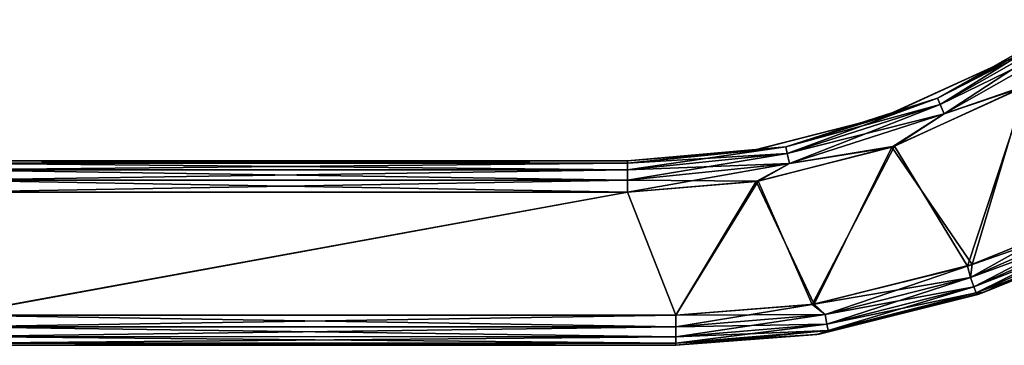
# Model space of a CAD drawing. Header units: millimetres. Extents: x -110 to 119, y -127 to 212.
# Tile 172 of 186: x 16 to 48, y 154 to 164. Entities that reach past the tile are written whole.
import ezdxf

# ---------------------------------------------------------------- set-up
doc = ezdxf.new("R2010")
doc.units = ezdxf.units.MM
doc.header["$LTSCALE"] = 26.699852
for name, color, linetype in [('240', 7, 'CONTINUOUS'), ('261', 7, 'CONTINUOUS'), ('262', 7, 'CONTINUOUS'), ('264', 7, 'CONTINUOUS'), ('265', 7, 'CONTINUOUS'), ('267', 7, 'CONTINUOUS'), ('304', 7, 'CONTINUOUS'), ('306', 7, 'CONTINUOUS'), ('313', 7, 'CONTINUOUS'), ('314', 7, 'CONTINUOUS'), ('346', 7, 'CONTINUOUS'), ('347', 7, 'CONTINUOUS'), ('354', 7, 'CONTINUOUS'), ('355', 7, 'CONTINUOUS')]:
    doc.layers.add(name, color=color, linetype=linetype)

msp = doc.modelspace()

# ---------------------------------------------------------------- linework, layer by layer
at = {"layer": '240', "color": 7, "linetype": 'CONTINUOUS', "true_color": 0xa2afbf}
for points in [[(48.27, 161.955, 3.391), (43.958, 159.971, 3.358), (46.34, 156.077, 3.293), (48.27, 161.955, 3.391)], [(49.02, 157.157, 3.311), (48.27, 161.955, 3.391), (46.34, 156.077, 3.293), (49.02, 157.157, 3.311)], [(43.958, 159.971, 3.358), (39.531, 158.832, 3.339), (41.283, 154.823, 3.272), (43.958, 159.971, 3.358)], [(46.34, 156.077, 3.293), (43.958, 159.971, 3.358), (41.283, 154.823, 3.272), (46.34, 156.077, 3.293)], [(39.531, 158.832, 3.339), (35.29, 158.483, 3.333), (36.858, 154.483, 3.266), (39.531, 158.832, 3.339)], [(41.283, 154.823, 3.272), (39.531, 158.832, 3.339), (36.858, 154.483, 3.266), (41.283, 154.823, 3.272)], [(35.29, 158.483, 3.333), (13.068, 158.483, 3.333), (13.403, 154.483, 3.266), (35.29, 158.483, 3.333)], [(36.858, 154.483, 3.266), (35.29, 158.483, 3.333), (13.403, 154.483, 3.266), (36.858, 154.483, 3.266)]]:
    msp.add_3dface(points, dxfattribs=at)
at = {"layer": '261', "color": 7, "linetype": 'CONTINUOUS', "true_color": 0xa2afbf}
for points in [[(13.065, 159.5, -2.333), (13.065, 159.5, 2.333), (35.29, 159.5, 2.333), (13.065, 159.5, -2.333)], [(35.29, 159.5, -2.333), (13.065, 159.5, -2.333), (35.29, 159.5, 2.333), (35.29, 159.5, -2.333)]]:
    msp.add_3dface(points, dxfattribs=at)
at = {"layer": '262', "color": 7, "linetype": 'CONTINUOUS', "true_color": 0xa2afbf}
for points in [[(43.549, 160.904, -2.358), (43.625, 160.93, 2.358), (47.712, 162.804, -2.39), (43.549, 160.904, -2.358)], [(43.625, 160.93, 2.358), (47.771, 162.838, 2.391), (47.712, 162.804, -2.39), (43.625, 160.93, 2.358)], [(39.31, 159.825, -2.339), (39.368, 159.835, 2.339), (43.549, 160.904, -2.358), (39.31, 159.825, -2.339)], [(39.368, 159.835, 2.339), (43.625, 160.93, 2.358), (43.549, 160.904, -2.358), (39.368, 159.835, 2.339)], [(35.29, 159.5, -2.333), (35.29, 159.5, 2.333), (39.368, 159.835, 2.339), (35.29, 159.5, -2.333)], [(35.29, 159.5, -2.333), (39.368, 159.835, 2.339), (39.31, 159.825, -2.339), (35.29, 159.5, -2.333)]]:
    msp.add_3dface(points, dxfattribs=at)
at = {"layer": '264', "color": 7, "linetype": 'CONTINUOUS', "true_color": 0xa2afbf}
for points in [[(13.403, 153.5, 2.267), (13.403, 153.5, 1.974), (36.858, 153.5, -2.267), (13.403, 153.5, 2.267)], [(36.858, 153.5, 2.267), (13.403, 153.5, 2.267), (36.858, 153.5, -2.267), (36.858, 153.5, 2.267)], [(13.403, 153.5, 1.974), (13.403, 153.5, 0.986), (36.858, 153.5, -2.267), (13.403, 153.5, 1.974)], [(13.403, 153.5, 0.986), (13.403, 153.5), (36.858, 153.5, -2.267), (13.403, 153.5, 0.986)], [(36.858, 153.5, -2.267), (13.403, 153.5), (13.403, 153.5, -0.986), (36.858, 153.5, -2.267)], [(13.403, 153.5, -2.267), (36.858, 153.5, -2.267), (13.403, 153.5, -1.974), (13.403, 153.5, -2.267)], [(13.403, 153.5, -1.974), (36.858, 153.5, -2.267), (13.403, 153.5, -0.986), (13.403, 153.5, -1.974)]]:
    msp.add_3dface(points, dxfattribs=at)
at = {"layer": '265', "color": 7, "linetype": 'CONTINUOUS', "true_color": 0xa2afbf}
for points in [[(49.44, 156.266, 2.311), (46.667, 155.149, 2.293), (46.823, 155.203, -2.294), (49.44, 156.266, 2.311)], [(49.577, 156.33, -2.312), (49.44, 156.266, 2.311), (46.823, 155.203, -2.294), (49.577, 156.33, -2.312)], [(46.823, 155.203, -2.294), (46.667, 155.149, 2.293), (41.511, 153.863, -2.272), (46.823, 155.203, -2.294)], [(46.667, 155.149, 2.293), (41.436, 153.851, 2.272), (41.511, 153.863, -2.272), (46.667, 155.149, 2.293)], [(36.858, 153.5, 2.267), (36.858, 153.5, -2.267), (41.511, 153.863, -2.272), (36.858, 153.5, 2.267)], [(41.436, 153.851, 2.272), (36.858, 153.5, 2.267), (41.511, 153.863, -2.272), (41.436, 153.851, 2.272)]]:
    msp.add_3dface(points, dxfattribs=at)
at = {"layer": '267', "color": 7, "linetype": 'CONTINUOUS', "true_color": 0xa2afbf}
for points in [[(48.208, 161.92, -3.39), (46.491, 156.13, -3.294), (43.879, 159.943, -3.357), (48.208, 161.92, -3.39)], [(49.153, 157.219, -3.312), (46.491, 156.13, -3.294), (48.208, 161.92, -3.39), (49.153, 157.219, -3.312)], [(43.879, 159.943, -3.357), (41.355, 154.834, -3.272), (39.47, 158.822, -3.339), (43.879, 159.943, -3.357)], [(46.491, 156.13, -3.294), (41.355, 154.834, -3.272), (43.879, 159.943, -3.357), (46.491, 156.13, -3.294)], [(39.47, 158.822, -3.339), (36.858, 154.483, -3.266), (35.29, 158.483, -3.333), (39.47, 158.822, -3.339)], [(41.355, 154.834, -3.272), (36.858, 154.483, -3.266), (39.47, 158.822, -3.339), (41.355, 154.834, -3.272)], [(13.068, 158.483, -3.333), (35.29, 158.483, -3.333), (13.337, 154.483, -3.266), (13.068, 158.483, -3.333)], [(13.337, 154.483, -3.266), (35.29, 158.483, -3.333), (13.403, 154.483, -3.266), (13.337, 154.483, -3.266)], [(36.858, 154.483, -3.266), (13.403, 154.483, -3.266), (35.29, 158.483, -3.333), (36.858, 154.483, -3.266)]]:
    msp.add_3dface(points, dxfattribs=at)
at = {"layer": '304', "color": 7, "linetype": 'CONTINUOUS', "true_color": 0xa2afbf}
for points in [[(13.065, 159.5, -2.333), (35.29, 159.5, -2.333), (35.29, 159.423, -2.719), (13.065, 159.5, -2.333)], [(13.065, 159.5, -2.333), (35.29, 159.423, -2.719), (13.068, 159.422, -2.72), (13.065, 159.5, -2.333)], [(35.29, 159.423, -2.719), (35.29, 159.201, -3.046), (13.068, 159.422, -2.72), (35.29, 159.423, -2.719)], [(13.068, 159.422, -2.72), (35.29, 159.201, -3.046), (13.068, 159.201, -3.046), (13.068, 159.422, -2.72)], [(35.29, 159.201, -3.046), (35.29, 158.871, -3.262), (13.068, 159.201, -3.046), (35.29, 159.201, -3.046)], [(13.068, 159.201, -3.046), (35.29, 158.871, -3.262), (13.068, 158.871, -3.262), (13.068, 159.201, -3.046)], [(35.29, 158.483, -3.333), (13.068, 158.483, -3.333), (13.068, 158.871, -3.262), (35.29, 158.483, -3.333)], [(35.29, 158.871, -3.262), (35.29, 158.483, -3.333), (13.068, 158.871, -3.262), (35.29, 158.871, -3.262)]]:
    msp.add_3dface(points, dxfattribs=at)
at = {"layer": '306', "color": 7, "linetype": 'CONTINUOUS', "true_color": 0xa2afbf}
for points in [[(47.712, 162.804, -2.39), (49.858, 164.088, -2.8), (45.361, 161.533, -2.755), (47.712, 162.804, -2.39)], [(49.858, 164.088, -2.8), (45.448, 161.33, -3.082), (45.361, 161.533, -2.755), (49.858, 164.088, -2.8)], [(49.984, 163.906, -3.127), (45.448, 161.33, -3.082), (49.858, 164.088, -2.8), (49.984, 163.906, -3.127)], [(49.984, 163.906, -3.127), (45.579, 161.027, -3.298), (45.448, 161.33, -3.082), (49.984, 163.906, -3.127)], [(50.175, 163.636, -3.342), (45.579, 161.027, -3.298), (49.984, 163.906, -3.127), (50.175, 163.636, -3.342)], [(50.175, 163.636, -3.342), (48.208, 161.92, -3.39), (45.579, 161.027, -3.298), (50.175, 163.636, -3.342)], [(43.549, 160.904, -2.358), (47.712, 162.804, -2.39), (45.361, 161.533, -2.755), (43.549, 160.904, -2.358)], [(48.208, 161.92, -3.39), (43.879, 159.943, -3.357), (45.579, 161.027, -3.298), (48.208, 161.92, -3.39)], [(43.549, 160.904, -2.358), (45.361, 161.533, -2.755), (40.435, 159.956, -2.728), (43.549, 160.904, -2.358)], [(45.361, 161.533, -2.755), (40.479, 159.739, -3.055), (40.435, 159.956, -2.728), (45.361, 161.533, -2.755)], [(45.448, 161.33, -3.082), (40.479, 159.739, -3.055), (45.361, 161.533, -2.755), (45.448, 161.33, -3.082)], [(45.448, 161.33, -3.082), (40.546, 159.416, -3.271), (40.479, 159.739, -3.055), (45.448, 161.33, -3.082)], [(45.579, 161.027, -3.298), (40.546, 159.416, -3.271), (45.448, 161.33, -3.082), (45.579, 161.027, -3.298)], [(45.579, 161.027, -3.298), (43.879, 159.943, -3.357), (40.546, 159.416, -3.271), (45.579, 161.027, -3.298)], [(39.31, 159.825, -2.339), (43.549, 160.904, -2.358), (40.435, 159.956, -2.728), (39.31, 159.825, -2.339)], [(35.29, 159.423, -2.719), (39.31, 159.825, -2.339), (40.435, 159.956, -2.728), (35.29, 159.423, -2.719)], [(35.29, 159.201, -3.046), (35.29, 159.423, -2.719), (40.435, 159.956, -2.728), (35.29, 159.201, -3.046)], [(40.479, 159.739, -3.055), (35.29, 159.201, -3.046), (40.435, 159.956, -2.728), (40.479, 159.739, -3.055)], [(35.29, 159.5, -2.333), (39.31, 159.825, -2.339), (35.29, 159.423, -2.719), (35.29, 159.5, -2.333)], [(35.29, 158.871, -3.262), (35.29, 159.201, -3.046), (40.479, 159.739, -3.055), (35.29, 158.871, -3.262)], [(40.546, 159.416, -3.271), (35.29, 158.871, -3.262), (40.479, 159.739, -3.055), (40.546, 159.416, -3.271)], [(43.879, 159.943, -3.357), (39.47, 158.822, -3.339), (40.546, 159.416, -3.271), (43.879, 159.943, -3.357)], [(39.47, 158.822, -3.339), (35.29, 158.483, -3.333), (40.546, 159.416, -3.271), (39.47, 158.822, -3.339)], [(35.29, 158.483, -3.333), (35.29, 158.871, -3.262), (40.546, 159.416, -3.271), (35.29, 158.483, -3.333)]]:
    msp.add_3dface(points, dxfattribs=at)
at = {"layer": '313', "color": 7, "linetype": 'CONTINUOUS', "true_color": 0xa2afbf}
for points in [[(49.859, 164.088, 2.8), (47.771, 162.838, 2.391), (45.361, 161.533, 2.756), (49.859, 164.088, 2.8)], [(49.859, 164.088, 2.8), (45.361, 161.533, 2.756), (49.985, 163.906, 3.127), (49.859, 164.088, 2.8)], [(49.985, 163.906, 3.127), (45.361, 161.533, 2.756), (45.448, 161.33, 3.083), (49.985, 163.906, 3.127)], [(49.985, 163.906, 3.127), (45.448, 161.33, 3.083), (50.175, 163.636, 3.343), (49.985, 163.906, 3.127)], [(50.175, 163.636, 3.343), (45.448, 161.33, 3.083), (45.579, 161.026, 3.299), (50.175, 163.636, 3.343)], [(48.27, 161.955, 3.391), (50.175, 163.636, 3.343), (45.579, 161.026, 3.299), (48.27, 161.955, 3.391)], [(47.771, 162.838, 2.391), (43.625, 160.93, 2.358), (45.361, 161.533, 2.756), (47.771, 162.838, 2.391)], [(43.958, 159.971, 3.358), (48.27, 161.955, 3.391), (45.579, 161.026, 3.299), (43.958, 159.971, 3.358)], [(45.361, 161.533, 2.756), (43.625, 160.93, 2.358), (40.435, 159.956, 2.729), (45.361, 161.533, 2.756)], [(45.361, 161.533, 2.756), (40.435, 159.956, 2.729), (45.448, 161.33, 3.083), (45.361, 161.533, 2.756)], [(45.448, 161.33, 3.083), (40.435, 159.956, 2.729), (40.479, 159.739, 3.056), (45.448, 161.33, 3.083)], [(45.448, 161.33, 3.083), (40.479, 159.739, 3.056), (45.579, 161.026, 3.299), (45.448, 161.33, 3.083)], [(45.579, 161.026, 3.299), (40.479, 159.739, 3.056), (40.547, 159.415, 3.271), (45.579, 161.026, 3.299)], [(43.958, 159.971, 3.358), (45.579, 161.026, 3.299), (40.547, 159.415, 3.271), (43.958, 159.971, 3.358)], [(43.625, 160.93, 2.358), (39.368, 159.835, 2.339), (40.435, 159.956, 2.729), (43.625, 160.93, 2.358)], [(39.368, 159.835, 2.339), (35.29, 159.5, 2.333), (40.435, 159.956, 2.729), (39.368, 159.835, 2.339)], [(40.435, 159.956, 2.729), (35.29, 159.5, 2.333), (35.29, 159.422, 2.72), (40.435, 159.956, 2.729)], [(40.435, 159.956, 2.729), (35.29, 159.422, 2.72), (40.479, 159.739, 3.056), (40.435, 159.956, 2.729)], [(40.479, 159.739, 3.056), (35.29, 159.422, 2.72), (35.29, 159.201, 3.046), (40.479, 159.739, 3.056)], [(40.479, 159.739, 3.056), (35.29, 159.201, 3.046), (40.547, 159.415, 3.271), (40.479, 159.739, 3.056)], [(39.531, 158.832, 3.339), (43.958, 159.971, 3.358), (40.547, 159.415, 3.271), (39.531, 158.832, 3.339)], [(39.531, 158.832, 3.339), (40.547, 159.415, 3.271), (35.29, 158.87, 3.262), (39.531, 158.832, 3.339)], [(40.547, 159.415, 3.271), (35.29, 159.201, 3.046), (35.29, 158.87, 3.262), (40.547, 159.415, 3.271)], [(35.29, 158.483, 3.333), (39.531, 158.832, 3.339), (35.29, 158.87, 3.262), (35.29, 158.483, 3.333)]]:
    msp.add_3dface(points, dxfattribs=at)
at = {"layer": '314', "color": 7, "linetype": 'CONTINUOUS', "true_color": 0xa2afbf}
for points in [[(35.29, 159.5, 2.333), (13.065, 159.5, 2.333), (13.068, 159.422, 2.72), (35.29, 159.5, 2.333)], [(35.29, 159.422, 2.72), (35.29, 159.5, 2.333), (13.068, 159.422, 2.72), (35.29, 159.422, 2.72)], [(35.29, 159.201, 3.046), (35.29, 159.422, 2.72), (13.068, 159.201, 3.046), (35.29, 159.201, 3.046)], [(13.068, 159.201, 3.046), (35.29, 159.422, 2.72), (13.068, 159.422, 2.72), (13.068, 159.201, 3.046)], [(35.29, 158.87, 3.262), (35.29, 159.201, 3.046), (13.068, 158.871, 3.262), (35.29, 158.87, 3.262)], [(13.068, 158.871, 3.262), (35.29, 159.201, 3.046), (13.068, 159.201, 3.046), (13.068, 158.871, 3.262)], [(13.068, 158.483, 3.333), (35.29, 158.87, 3.262), (13.068, 158.871, 3.262), (13.068, 158.483, 3.333)], [(13.068, 158.483, 3.333), (35.29, 158.483, 3.333), (35.29, 158.87, 3.262), (13.068, 158.483, 3.333)]]:
    msp.add_3dface(points, dxfattribs=at)
at = {"layer": '346', "color": 7, "linetype": 'CONTINUOUS', "true_color": 0xa2afbf}
for points in [[(13.403, 154.483, -3.266), (36.858, 154.483, -3.266), (36.858, 154.102, -3.184), (13.403, 154.483, -3.266)], [(13.403, 154.106, -3.186), (13.403, 154.483, -3.266), (36.858, 154.102, -3.184), (13.403, 154.106, -3.186)], [(13.403, 153.787, -2.968), (13.403, 154.106, -3.186), (36.858, 153.781, -2.962), (13.403, 153.787, -2.968)], [(36.858, 153.781, -2.962), (13.403, 154.106, -3.186), (36.858, 154.102, -3.184), (36.858, 153.781, -2.962)], [(13.403, 153.575, -2.645), (13.403, 153.787, -2.968), (36.858, 153.57, -2.634), (13.403, 153.575, -2.645)], [(36.858, 153.57, -2.634), (13.403, 153.787, -2.968), (36.858, 153.781, -2.962), (36.858, 153.57, -2.634)], [(36.858, 153.5, -2.267), (13.403, 153.5, -2.267), (13.403, 153.575, -2.645), (36.858, 153.5, -2.267)], [(36.858, 153.5, -2.267), (13.403, 153.575, -2.645), (36.858, 153.57, -2.634), (36.858, 153.5, -2.267)]]:
    msp.add_3dface(points, dxfattribs=at)
at = {"layer": '347', "color": 7, "linetype": 'CONTINUOUS', "true_color": 0xa2afbf}
for points in [[(46.436, 155.707, -3.211), (49.153, 157.219, -3.312), (50.895, 157.672, -3.244), (46.436, 155.707, -3.211)], [(46.436, 155.707, -3.211), (50.895, 157.672, -3.244), (46.542, 155.404, -2.989), (46.436, 155.707, -3.211)], [(46.542, 155.404, -2.989), (50.895, 157.672, -3.244), (51.05, 157.391, -3.022), (46.542, 155.404, -2.989)], [(46.491, 156.13, -3.294), (49.153, 157.219, -3.312), (46.436, 155.707, -3.211), (46.491, 156.13, -3.294)], [(46.542, 155.404, -2.989), (51.05, 157.391, -3.022), (46.613, 155.204, -2.661), (46.542, 155.404, -2.989)], [(46.613, 155.204, -2.661), (51.05, 157.391, -3.022), (51.154, 157.206, -2.695), (46.613, 155.204, -2.661)], [(46.823, 155.203, -2.294), (46.613, 155.204, -2.661), (51.154, 157.206, -2.695), (46.823, 155.203, -2.294)], [(49.577, 156.33, -2.312), (46.823, 155.203, -2.294), (51.154, 157.206, -2.695), (49.577, 156.33, -2.312)], [(41.355, 154.834, -3.272), (46.491, 156.13, -3.294), (41.714, 154.506, -3.191), (41.355, 154.834, -3.272)], [(41.714, 154.506, -3.191), (46.491, 156.13, -3.294), (46.436, 155.707, -3.211), (41.714, 154.506, -3.191)], [(41.714, 154.506, -3.191), (46.436, 155.707, -3.211), (41.768, 154.19, -2.969), (41.714, 154.506, -3.191)], [(41.768, 154.19, -2.969), (46.436, 155.707, -3.211), (46.542, 155.404, -2.989), (41.768, 154.19, -2.969)], [(46.823, 155.203, -2.294), (41.511, 153.863, -2.272), (46.613, 155.204, -2.661), (46.823, 155.203, -2.294)], [(41.511, 153.863, -2.272), (41.803, 153.981, -2.641), (46.613, 155.204, -2.661), (41.511, 153.863, -2.272)], [(41.768, 154.19, -2.969), (46.542, 155.404, -2.989), (41.803, 153.981, -2.641), (41.768, 154.19, -2.969)], [(41.803, 153.981, -2.641), (46.542, 155.404, -2.989), (46.613, 155.204, -2.661), (41.803, 153.981, -2.641)], [(36.858, 154.483, -3.266), (41.355, 154.834, -3.272), (36.858, 154.102, -3.184), (36.858, 154.483, -3.266)], [(36.858, 154.102, -3.184), (41.355, 154.834, -3.272), (41.714, 154.506, -3.191), (36.858, 154.102, -3.184)], [(36.858, 153.781, -2.962), (41.714, 154.506, -3.191), (41.768, 154.19, -2.969), (36.858, 153.781, -2.962)], [(36.858, 153.781, -2.962), (36.858, 154.102, -3.184), (41.714, 154.506, -3.191), (36.858, 153.781, -2.962)], [(36.858, 153.57, -2.634), (41.768, 154.19, -2.969), (41.803, 153.981, -2.641), (36.858, 153.57, -2.634)], [(36.858, 153.57, -2.634), (36.858, 153.781, -2.962), (41.768, 154.19, -2.969), (36.858, 153.57, -2.634)], [(41.511, 153.863, -2.272), (36.858, 153.5, -2.267), (41.803, 153.981, -2.641), (41.511, 153.863, -2.272)], [(36.858, 153.5, -2.267), (36.858, 153.57, -2.634), (41.803, 153.981, -2.641), (36.858, 153.5, -2.267)]]:
    msp.add_3dface(points, dxfattribs=at)
at = {"layer": '354', "color": 7, "linetype": 'CONTINUOUS', "true_color": 0xa2afbf}
for points in [[(49.02, 157.157, 3.311), (46.34, 156.077, 3.293), (50.895, 157.672, 3.244), (49.02, 157.157, 3.311)], [(50.895, 157.672, 3.244), (46.34, 156.077, 3.293), (46.436, 155.707, 3.211), (50.895, 157.672, 3.244)], [(50.895, 157.672, 3.244), (46.436, 155.707, 3.211), (51.05, 157.391, 3.022), (50.895, 157.672, 3.244)], [(51.05, 157.391, 3.022), (46.436, 155.707, 3.211), (46.542, 155.404, 2.989), (51.05, 157.391, 3.022)], [(51.05, 157.391, 3.022), (46.542, 155.404, 2.989), (51.154, 157.206, 2.695), (51.05, 157.391, 3.022)], [(51.154, 157.206, 2.695), (46.542, 155.404, 2.989), (46.613, 155.204, 2.661), (51.154, 157.206, 2.695)], [(49.44, 156.266, 2.311), (51.154, 157.206, 2.695), (46.613, 155.204, 2.661), (49.44, 156.266, 2.311)], [(46.667, 155.149, 2.293), (49.44, 156.266, 2.311), (46.613, 155.204, 2.661), (46.667, 155.149, 2.293)], [(46.34, 156.077, 3.293), (41.283, 154.823, 3.272), (46.436, 155.707, 3.211), (46.34, 156.077, 3.293)], [(46.436, 155.707, 3.211), (41.283, 154.823, 3.272), (41.714, 154.506, 3.191), (46.436, 155.707, 3.211)], [(46.436, 155.707, 3.211), (41.714, 154.506, 3.191), (46.542, 155.404, 2.989), (46.436, 155.707, 3.211)], [(46.542, 155.404, 2.989), (41.714, 154.506, 3.191), (41.768, 154.19, 2.969), (46.542, 155.404, 2.989)], [(46.542, 155.404, 2.989), (41.768, 154.19, 2.969), (46.613, 155.204, 2.661), (46.542, 155.404, 2.989)], [(46.613, 155.204, 2.661), (41.768, 154.19, 2.969), (41.803, 153.981, 2.641), (46.613, 155.204, 2.661)], [(46.667, 155.149, 2.293), (46.613, 155.204, 2.661), (41.803, 153.981, 2.641), (46.667, 155.149, 2.293)], [(41.436, 153.851, 2.272), (46.667, 155.149, 2.293), (41.803, 153.981, 2.641), (41.436, 153.851, 2.272)], [(41.283, 154.823, 3.272), (36.858, 154.483, 3.266), (41.714, 154.506, 3.191), (41.283, 154.823, 3.272)], [(41.714, 154.506, 3.191), (36.858, 154.483, 3.266), (36.858, 154.102, 3.184), (41.714, 154.506, 3.191)], [(41.714, 154.506, 3.191), (36.858, 154.102, 3.184), (41.768, 154.19, 2.969), (41.714, 154.506, 3.191)], [(41.768, 154.19, 2.969), (36.858, 154.102, 3.184), (36.858, 153.781, 2.962), (41.768, 154.19, 2.969)], [(41.768, 154.19, 2.969), (36.858, 153.781, 2.962), (41.803, 153.981, 2.641), (41.768, 154.19, 2.969)], [(41.436, 153.851, 2.272), (41.803, 153.981, 2.641), (36.858, 153.57, 2.634), (41.436, 153.851, 2.272)], [(41.803, 153.981, 2.641), (36.858, 153.781, 2.962), (36.858, 153.57, 2.634), (41.803, 153.981, 2.641)], [(36.858, 153.5, 2.267), (41.436, 153.851, 2.272), (36.858, 153.57, 2.634), (36.858, 153.5, 2.267)]]:
    msp.add_3dface(points, dxfattribs=at)
at = {"layer": '355', "color": 7, "linetype": 'CONTINUOUS', "true_color": 0xa2afbf}
for points in [[(36.858, 154.483, 3.266), (13.403, 154.483, 3.266), (13.403, 154.106, 3.186), (36.858, 154.483, 3.266)], [(36.858, 154.102, 3.184), (36.858, 154.483, 3.266), (13.403, 154.106, 3.186), (36.858, 154.102, 3.184)], [(13.403, 153.787, 2.968), (36.858, 154.102, 3.184), (13.403, 154.106, 3.186), (13.403, 153.787, 2.968)], [(36.858, 153.781, 2.962), (36.858, 154.102, 3.184), (13.403, 153.787, 2.968), (36.858, 153.781, 2.962)], [(13.403, 153.575, 2.645), (36.858, 153.781, 2.962), (13.403, 153.787, 2.968), (13.403, 153.575, 2.645)], [(36.858, 153.57, 2.634), (36.858, 153.781, 2.962), (13.403, 153.575, 2.645), (36.858, 153.57, 2.634)], [(13.403, 153.5, 2.267), (36.858, 153.57, 2.634), (13.403, 153.575, 2.645), (13.403, 153.5, 2.267)], [(13.403, 153.5, 2.267), (36.858, 153.5, 2.267), (36.858, 153.57, 2.634), (13.403, 153.5, 2.267)]]:
    msp.add_3dface(points, dxfattribs=at)

doc.saveas('drawing.dxf')
